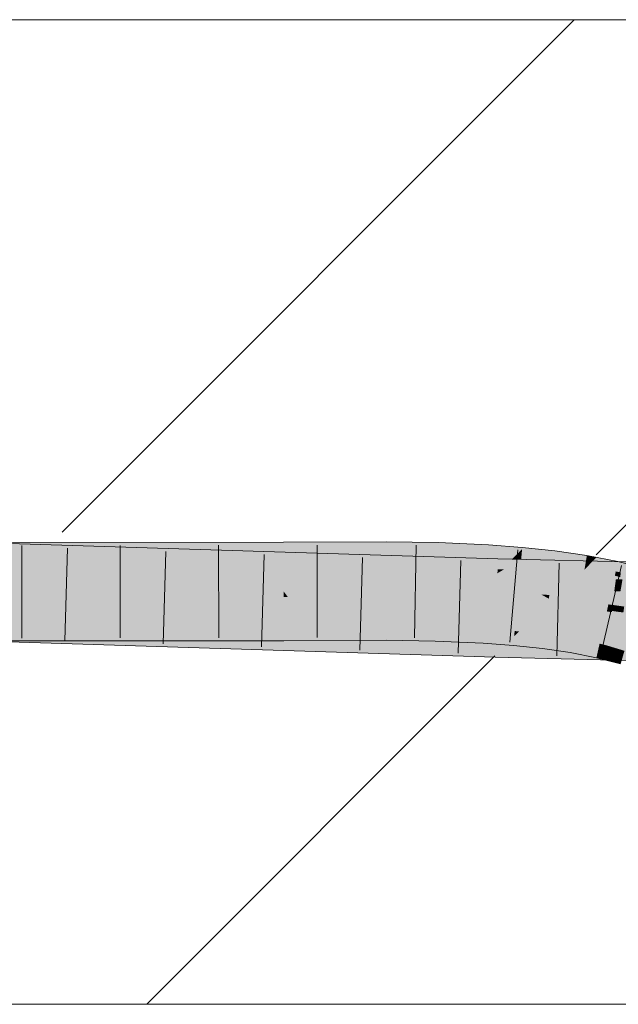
# Model space of a CAD drawing. Extents: x -720 to 300, y 62 to 1107.
# Tile 119 of 250: x 227.03 to 228.55, y 715.6 to 718.1. Entities that reach past the tile are written whole.
import ezdxf
from ezdxf.lldxf.tags import DXFTag

# ---------------------------------------------------------------- set-up
doc = ezdxf.new("R2010")
doc.units = 0
doc.layers.get('0').update_dxf_attribs({"lineweight": 35})
doc.layers.add('E_Detail_Linie_Text_Bem', color=7, linetype='Continuous', lineweight=13)
for name, color, linetype, lineweight, true_color in [('E_Detail_Wandschraffur', 7, 'Continuous', 5, 0xc0c0c0), ('E_Leerrohr 25-A06G9FMB8I', 7, 'Continuous', 9, 0xff8000), ('E_Leerrohr 25-Shading', 7, 'Continuous', 9, 0xff8000)]:
    doc.layers.add(name, color=color, linetype=linetype, lineweight=lineweight, true_color=true_color)
tags = doc.linetypes.add('fein_strichliert', pattern=[4, 1, -2, 1]).pattern_tags.tags
tags[8:9] = [DXFTag(74, 4), DXFTag(75, 0), DXFTag(340, '0'), DXFTag(46, 0.0), DXFTag(50, 0.0), DXFTag(44, 0.0), DXFTag(45, 0.0)]
tags[6:7] = [DXFTag(74, 4), DXFTag(75, 0), DXFTag(340, '0'), DXFTag(46, 0.0), DXFTag(50, 0.0), DXFTag(44, 0.0), DXFTag(45, 0.0)]
tags[4:5] = [DXFTag(74, 4), DXFTag(75, 0), DXFTag(340, '0'), DXFTag(46, 0.0), DXFTag(50, 0.0), DXFTag(44, 0.0), DXFTag(45, 0.0)]

# ---------------------------------------------------------------- blocks, each defined once
blk = doc.blocks.new('Shading-A06G9FDB8I', base_point=(181.435, 714.5839))
at = {"layer": 'E_Leerrohr 25-Shading', "color": 43, "true_color": 0xd7ab7f}
for points in [[(226.9266, 716.744), (227.9528, 716.7314), (226.9268, 716.7606), (228.2435, 716.7303)], [(226.9268, 716.7606), (228.2435, 716.7303), (226.927, 716.7721), (228.2435, 716.7308)], [(227.0108, 716.7444), (227.6992, 716.7471), (227.0108, 716.7491), (227.6992, 716.7642)], [(227.0108, 716.7491), (227.6992, 716.7642), (227.011, 716.7609)], [(227.011, 716.7609), (227.6992, 716.7642), (227.0112, 716.7722), (227.6992, 716.7728)], [(227.96, 716.7662), (227.96, 716.774), (227.6992, 716.7642), (227.6992, 716.7728)], [(227.9599, 716.7486), (227.96, 716.7662), (227.6992, 716.7471), (227.6992, 716.7642)], [(228.091, 716.748), (228.0915, 716.7649), (227.9599, 716.7486), (227.96, 716.7662)], [(228.0915, 716.7649), (228.0917, 716.7719), (227.96, 716.7662), (227.96, 716.774)], [(228.2189, 716.7456), (228.2197, 716.7606), (228.091, 716.748), (228.0915, 716.7649)], [(228.2197, 716.7606), (228.2201, 716.7664), (228.0915, 716.7649), (228.0917, 716.7719)], [(228.2928, 716.7431), (228.305, 716.7555), (228.2189, 716.7456), (228.2197, 716.7606)], [(228.305, 716.7555), (228.3054, 716.7599), (228.2197, 716.7606), (228.2201, 716.7664)], [(228.3039, 716.7427), (228.305, 716.7555), (228.2928, 716.7431)], [(228.3881, 716.7482), (228.305, 716.7555), (228.3869, 716.7386), (228.3039, 716.7427)], [(228.3881, 716.7482), (228.3885, 716.751), (228.305, 716.7555), (228.3054, 716.7599)], [(228.4695, 716.7383), (228.4697, 716.7391), (228.3881, 716.7482), (228.3885, 716.751)], [(226.8163, 716.7429), (226.8162, 716.7408), (227.0412, 716.735)], [(226.8162, 716.7408), (226.8162, 716.7389), (228.2427, 716.704), (228.2425, 716.6942)], [(227.0412, 716.735), (227.9528, 716.7314), (226.8163, 716.7429), (226.8164, 716.7454)], [(227.6992, 716.7394), (226.9185, 716.738), (227.6992, 716.7362), (226.9184, 716.7355)], [(226.9185, 716.739), (227.6992, 716.7422), (226.9186, 716.744), (227.6992, 716.7471)], [(227.6992, 716.7422), (227.0107, 716.7394), (227.6992, 716.7394), (227.0107, 716.7381)], [(228.2427, 716.704), (228.2434, 716.7279), (227.0412, 716.735), (227.9528, 716.7314)], [(227.9599, 716.7444), (227.9599, 716.7486), (227.6992, 716.7422), (227.6992, 716.7471)], [(227.6992, 716.7422), (227.6992, 716.7394), (227.9599, 716.7444), (227.9599, 716.7407)], [(227.6992, 716.7394), (227.6992, 716.7362), (227.9599, 716.7407), (227.9599, 716.7374)], [(228.2434, 716.7279), (228.2435, 716.7303), (227.9528, 716.7314)], [(228.0908, 716.7422), (228.091, 716.748), (227.9599, 716.7444), (227.9599, 716.7486)], [(227.9599, 716.7444), (227.9599, 716.7407), (228.0908, 716.7422), (228.0907, 716.739)], [(227.9599, 716.7407), (227.9599, 716.7374), (228.0907, 716.739), (228.0906, 716.7353)], [(228.0907, 716.739), (228.0906, 716.7353), (228.2183, 716.7344), (228.218, 716.7298)], [(228.0908, 716.7422), (228.0907, 716.739), (228.2184, 716.736), (228.2183, 716.7344)], [(228.2184, 716.736), (228.2189, 716.7456), (228.0908, 716.7422), (228.091, 716.748)], [(228.2183, 716.7344), (228.218, 716.7298), (228.3026, 716.7291), (228.3021, 716.7234)], [(228.2184, 716.736), (228.2183, 716.7344), (228.2803, 716.7305)], [(228.2803, 716.7305), (228.2928, 716.7431), (228.2184, 716.736), (228.2189, 716.7456)], [(228.2434, 716.7279), (228.2427, 716.704), (228.2985, 716.7274), (228.2586, 716.7037)], [(228.3017, 716.7294), (228.2435, 716.7303), (228.2985, 716.7274), (228.2434, 716.7279)], [(228.3017, 716.7294), (228.2435, 716.7308), (228.2435, 716.7303)], [(228.2586, 716.7037), (228.4282, 716.7263), (228.2985, 716.7274)], [(228.5494, 716.7234), (228.4282, 716.7263), (228.5466, 716.7024), (228.2586, 716.7037)], [(228.3026, 716.7291), (228.3039, 716.7427), (228.2803, 716.7305), (228.2928, 716.7431)], [(228.4282, 716.7263), (228.3017, 716.7294), (228.2985, 716.7274)], [(228.3026, 716.7291), (228.3021, 716.7234), (228.3848, 716.7217), (228.3839, 716.7147)], [(228.3039, 716.7427), (228.3026, 716.7291), (228.3869, 716.7386), (228.3848, 716.7217)], [(228.3869, 716.7386), (228.3848, 716.7217), (228.4686, 716.7329), (228.465, 716.7117)], [(228.4695, 716.7383), (228.3881, 716.7482), (228.4686, 716.7329), (228.3869, 716.7386)], [(228.4686, 716.7329), (228.465, 716.7117), (228.4902, 716.7308), (228.4709, 716.7107)], [(228.4936, 716.7344), (228.4695, 716.7383), (228.4902, 716.7308), (228.4686, 716.7329)], [(228.4936, 716.7344), (228.4697, 716.7391), (228.4695, 716.7383)], [(228.5487, 716.7236), (228.5312, 716.7271), (228.4709, 716.7107), (228.4902, 716.7308)], [(228.5312, 716.7271), (228.4936, 716.7344), (228.4902, 716.7308)], [(228.2427, 716.704), (228.2425, 716.6942), (228.2586, 716.7037)], [(228.6648, 716.6896), (228.7541, 716.6941), (228.2425, 716.6942), (228.2586, 716.7037)], [(228.5466, 716.7024), (228.2586, 716.7037), (228.546, 716.6981)], [(228.3848, 716.7217), (228.3839, 716.7147), (228.465, 716.7117), (228.4635, 716.703)], [(228.465, 716.7117), (228.4635, 716.703), (228.4709, 716.7107)], [(228.4709, 716.7107), (228.4635, 716.703), (228.5431, 716.6987), (228.5407, 716.6879)], [(228.5487, 716.7236), (228.4709, 716.7107), (228.5431, 716.6987)], [(228.5431, 716.6987), (228.5761, 716.6917), (228.5487, 716.7236), (228.5795, 716.7158)], [(228.6742, 716.6956), (228.6762, 716.7018), (228.546, 716.6981), (228.5466, 716.7024)], [(228.6821, 716.7202), (228.5494, 716.7234), (228.6762, 716.7018), (228.5466, 716.7024)], [(228.6648, 716.6896), (228.2425, 716.6942), (228.5445, 716.6869)], [(228.556, 716.696), (228.5431, 716.6987), (228.5544, 716.6844), (228.5407, 716.6879)], [(228.5903, 716.6858), (228.6648, 716.6896), (228.5445, 716.6869)], [(226.8099, 716.5474), (228.237, 716.4974), (226.8103, 716.5577), (228.2374, 716.5112)], [(226.8103, 716.5577), (228.2374, 716.5112), (226.8104, 716.5616), (228.2375, 716.517)], [(226.9237, 716.5581), (228.2375, 716.517), (226.9237, 716.5587), (228.2376, 716.5175)], [(227.0076, 716.5437), (227.6995, 716.5465), (227.0078, 716.5546), (227.6995, 716.559)], [(227.0078, 716.5588), (227.0078, 716.5546), (227.6995, 716.5594), (227.6995, 716.559)], [(227.6995, 716.5465), (227.7655, 716.5471), (227.6995, 716.5594), (227.7656, 716.5598)], [(227.7655, 716.5471), (227.9595, 716.5488), (227.7656, 716.5598), (227.9595, 716.5607)], [(227.9595, 716.5488), (228.085, 716.5466), (227.9595, 716.5607), (228.0853, 716.5581)], [(228.0853, 716.5581), (228.0853, 716.5586), (227.9595, 716.5607)], [(228.085, 716.5466), (228.2074, 716.5406), (228.0853, 716.5581), (228.2081, 716.5515)], [(228.0853, 716.5581), (228.2081, 716.5515), (228.0853, 716.5586), (228.2081, 716.5526)], [(228.2081, 716.5526), (228.2082, 716.5533), (228.0853, 716.5586)], [(228.2074, 716.5406), (228.2849, 716.5338), (228.2081, 716.5515), (228.2858, 716.5444)], [(228.286, 716.5458), (228.2861, 716.5474), (228.2081, 716.5526), (228.2082, 716.5533)], [(228.2081, 716.5515), (228.2858, 716.5444), (228.2081, 716.5526), (228.286, 716.5458)], [(226.8092, 716.5256), (228.2365, 716.4808), (226.8099, 716.5474), (228.237, 716.4974)], [(227.0072, 716.5222), (227.6995, 716.5228), (227.0076, 716.5437), (227.6995, 716.5465)], [(227.6995, 716.5465), (227.6995, 716.5228), (227.7655, 716.5471), (227.7652, 716.5231)], [(227.7652, 716.5231), (227.9595, 716.524), (227.7655, 716.5471), (227.9595, 716.5488)], [(227.9595, 716.524), (228.0843, 716.522), (227.9595, 716.5488), (228.085, 716.5466)], [(228.0843, 716.522), (228.2061, 716.5167), (228.085, 716.5466), (228.2074, 716.5406)], [(228.2061, 716.5167), (228.2828, 716.511), (228.2074, 716.5406), (228.2849, 716.5338)], [(228.2828, 716.511), (228.357, 716.503), (228.2849, 716.5338), (228.3597, 716.5243)], [(228.2849, 716.5338), (228.2971, 716.5463), (228.2861, 716.5474)], [(228.2942, 716.5433), (228.2849, 716.5338), (228.361, 716.5345), (228.3597, 716.5243)], [(228.2971, 716.5463), (228.2942, 716.5433), (228.3615, 716.5383), (228.361, 716.5345)], [(228.3615, 716.5383), (228.3616, 716.5393), (228.2971, 716.5463)], [(228.361, 716.5345), (228.3597, 716.5243), (228.4325, 716.5218), (228.4308, 716.5118)], [(228.3615, 716.5383), (228.361, 716.5345), (228.4332, 716.5259), (228.4325, 716.5218)], [(228.3615, 716.5383), (228.4332, 716.5259), (228.3616, 716.5393), (228.4336, 716.5281)], [(228.4336, 716.5281), (228.4337, 716.5287), (228.3616, 716.5393)], [(228.4332, 716.5259), (228.4325, 716.5218), (228.5008, 716.5103), (228.4998, 716.5058)], [(228.4332, 716.5259), (228.5008, 716.5103), (228.4336, 716.5281), (228.5015, 716.5136)], [(228.4336, 716.5281), (228.5015, 716.5136), (228.4337, 716.5287), (228.5018, 716.5147)], [(228.5018, 716.5147), (228.5019, 716.5154), (228.4337, 716.5287)], [(228.49, 716.5052), (228.2374, 716.5112), (228.4896, 716.4908), (228.237, 716.4974)], [(228.4902, 716.5114), (228.2376, 716.5175), (228.49, 716.5052), (228.2374, 716.5112)], [(228.357, 716.503), (228.4276, 716.4926), (228.3597, 716.5243), (228.4308, 716.5118)], [(228.4276, 716.4926), (228.4939, 716.4797), (228.4308, 716.5118), (228.4976, 716.4962)], [(228.4325, 716.5218), (228.4308, 716.5118), (228.4998, 716.5058), (228.4976, 716.4962)], [(228.9338, 716.4792), (228.9392, 716.4945), (228.4896, 716.4908), (228.49, 716.5052)], [(228.9061, 716.4953), (228.9208, 716.501), (228.49, 716.5052), (228.4902, 716.5114)], [(228.5008, 716.5103), (228.4976, 716.4962), (228.5207, 716.5042), (228.5187, 716.4897)], [(228.5015, 716.5136), (228.5008, 716.5103), (228.513, 716.5103)], [(228.5207, 716.5042), (228.5213, 716.508), (228.5008, 716.5103), (228.513, 716.5103)], [(228.5019, 716.5154), (228.5015, 716.5136), (228.5216, 716.5104), (228.513, 716.5103)], [(228.5213, 716.508), (228.5216, 716.5104), (228.513, 716.5103)], [(228.5207, 716.5042), (228.5187, 716.4897), (228.5486, 716.4957), (228.5466, 716.4812)], [(228.5495, 716.502), (228.5216, 716.5104), (228.5486, 716.4957), (228.5207, 716.5042)], [(228.5216, 716.5104), (228.5652, 716.4972), (228.5496, 716.5032), (228.5655, 716.4984)], [(228.5652, 716.4972), (228.5495, 716.502), (228.5634, 716.4912), (228.5486, 716.4957)], [(228.4896, 716.4908), (228.237, 716.4974), (228.4891, 716.4748), (228.2365, 716.4808)], [(228.4891, 716.4748), (229.0072, 716.4623), (228.4896, 716.4908), (228.9738, 716.4781)], [(228.4976, 716.4962), (228.4939, 716.4797), (228.5187, 716.4897), (228.5165, 716.4739)], [(228.5187, 716.4897), (228.5165, 716.4739), (228.5466, 716.4812), (228.5445, 716.4668)], [(228.5445, 716.4668), (228.5555, 716.464), (228.5466, 716.4812), (228.5594, 716.4773)], [(228.5466, 716.4812), (228.5594, 716.4773), (228.5486, 716.4957), (228.5634, 716.4912)]]:
    blk.add_solid(points, dxfattribs=at)
at = {"layer": 'E_Leerrohr 25-Shading', "color": 31, "true_color": 0xfabd7f}
for points in [[(228.2423, 716.6898), (228.2425, 716.6942), (226.8162, 716.7389)], [(226.9184, 716.7355), (227.6993, 716.7033), (226.9265, 716.7355), (227.6993, 716.7061)], [(226.9257, 716.684), (228.2414, 716.6542), (226.9265, 716.7351), (228.2423, 716.6898)], [(227.6993, 716.7061), (227.6992, 716.7362), (226.9265, 716.7355)], [(227.0098, 716.6834), (227.6993, 716.679), (227.0106, 716.7316), (227.6993, 716.7033)], [(227.9598, 716.6959), (227.9599, 716.7374), (227.6993, 716.7061), (227.6992, 716.7362)], [(228.0893, 716.6915), (228.0906, 716.7353), (227.9598, 716.6959), (227.9599, 716.7374)], [(228.2157, 716.6878), (228.218, 716.7298), (228.0893, 716.6915), (228.0906, 716.7353)], [(228.2987, 716.6859), (228.3021, 716.7234), (228.2157, 716.6878), (228.218, 716.7298)], [(227.6993, 716.7033), (227.9598, 716.6924), (227.6993, 716.7061), (227.9598, 716.6959)], [(227.6993, 716.679), (227.9598, 716.6779), (227.6993, 716.7033), (227.9598, 716.6924)], [(228.3801, 716.6846), (228.3839, 716.7147), (228.2987, 716.6859), (228.3021, 716.7234)], [(228.4606, 716.686), (228.4635, 716.703), (228.3802, 716.6859), (228.3839, 716.7147)], [(228.5398, 716.6842), (228.5407, 716.6879), (228.4603, 716.684), (228.4635, 716.703)], [(226.8145, 716.6865), (226.8136, 716.6614), (228.2414, 716.6542), (228.2404, 716.621)], [(227.6993, 716.679), (227.0098, 716.6834), (227.6994, 716.6488), (227.0094, 716.6572)], [(227.6994, 716.6478), (227.9597, 716.649), (227.6993, 716.679), (227.9598, 716.6779)], [(227.9598, 716.6779), (227.9597, 716.649), (228.0888, 716.6759), (228.088, 716.6483)], [(227.9598, 716.6924), (228.0892, 716.6875), (227.9598, 716.6959), (228.0893, 716.6915)], [(227.9598, 716.6779), (228.0888, 716.6759), (227.9598, 716.6924), (228.0892, 716.6875)], [(228.0888, 716.6759), (228.088, 716.6483), (228.2148, 716.6723), (228.2133, 716.6459)], [(228.0888, 716.6759), (228.2148, 716.6723), (228.0892, 716.6875), (228.2154, 716.6835)], [(228.0892, 716.6875), (228.2154, 716.6835), (228.0893, 716.6915), (228.2157, 716.6878)], [(228.2148, 716.6723), (228.2971, 716.6686), (228.2154, 716.6835), (228.2983, 716.6814)], [(228.2154, 716.6835), (228.2983, 716.6814), (228.2157, 716.6878), (228.2987, 716.6859)], [(228.5434, 716.679), (228.2423, 716.6898), (228.5393, 716.6486), (228.2414, 716.6542)], [(228.5434, 716.679), (228.5441, 716.6843), (228.2423, 716.6898), (228.2425, 716.6942)], [(228.5441, 716.6843), (228.5445, 716.6869), (228.2425, 716.6942)], [(228.2971, 716.6686), (228.3774, 716.6638), (228.2983, 716.6814), (228.3795, 716.6799)], [(228.2983, 716.6814), (228.3795, 716.6799), (228.2987, 716.6859), (228.3801, 716.6846)], [(228.3774, 716.6638), (228.4557, 716.6575), (228.3795, 716.6799), (228.4594, 716.679)], [(228.3795, 716.6799), (228.4594, 716.679), (228.3801, 716.6846), (228.4603, 716.684)], [(228.3801, 716.6846), (228.4603, 716.684), (228.3802, 716.6859), (228.4606, 716.686)], [(228.4557, 716.6575), (228.5321, 716.6496), (228.4594, 716.679), (228.5387, 716.6789)], [(228.4594, 716.679), (228.5387, 716.6789), (228.4603, 716.684), (228.5398, 716.6842)], [(228.5321, 716.6496), (228.5744, 716.6793), (228.5387, 716.6789)], [(228.5321, 716.6496), (228.6066, 716.6397), (228.5744, 716.6793), (228.6151, 716.6689)], [(228.5744, 716.6793), (228.5407, 716.6879), (228.5387, 716.6789)], [(228.555, 716.6483), (228.5601, 716.6783), (228.5393, 716.6486), (228.5434, 716.679)], [(228.5885, 716.6774), (228.5903, 716.6858), (228.5434, 716.679), (228.5445, 716.6869)], [(228.2376, 716.5175), (228.24, 716.6058), (226.8104, 716.5623), (226.8133, 716.6506)], [(228.2404, 716.621), (226.8136, 716.6614), (228.24, 716.6068), (226.8133, 716.652)], [(227.0092, 716.6472), (227.6994, 716.6488), (227.0094, 716.6572)], [(228.2131, 716.6415), (228.2941, 716.6354), (228.2148, 716.6723), (228.2971, 716.6686)], [(228.6175, 716.6472), (228.2414, 716.6542), (228.6083, 716.6119), (228.2404, 716.621)], [(228.3531, 716.64), (228.2971, 716.6686), (228.2948, 716.643)], [(228.3774, 716.6638), (228.2971, 716.6686), (228.3743, 716.639), (228.3531, 716.64)], [(228.4557, 716.6575), (228.3774, 716.6638), (228.4516, 716.6335), (228.3743, 716.639)], [(228.4557, 716.6575), (228.4499, 716.6233), (228.5321, 716.6496), (228.5243, 716.6151)], [(228.24, 716.6058), (228.24, 716.6068), (226.9251, 716.6471), (227.0092, 716.6458)], [(227.0092, 716.6456), (227.0078, 716.5588), (227.6994, 716.6342), (227.6995, 716.5594)], [(227.6994, 716.6488), (227.0092, 716.6472), (227.6994, 716.6478)], [(227.0092, 716.6472), (227.6994, 716.6365), (227.6994, 716.6478)], [(227.6994, 716.6365), (227.0092, 716.6472), (227.6994, 716.6342), (227.0092, 716.6456)], [(227.6994, 716.6478), (227.9597, 716.6461), (227.7667, 716.6481)], [(227.9597, 716.6461), (227.6994, 716.6478), (227.9597, 716.6329), (227.708, 716.6364)], [(227.708, 716.6364), (227.6994, 716.6478), (227.6994, 716.6365)], [(227.6994, 716.6365), (227.6994, 716.6342), (227.708, 716.6364), (227.7097, 716.634)], [(227.6994, 716.6342), (227.6995, 716.5618), (227.7097, 716.634), (227.7656, 716.5598)], [(227.9597, 716.6329), (227.708, 716.6364), (227.9597, 716.6304), (227.7097, 716.634)], [(227.7097, 716.634), (227.7656, 716.5598), (227.9597, 716.6304), (227.9595, 716.5607)], [(227.9597, 716.6461), (227.9597, 716.649), (227.7667, 716.6481)], [(227.9597, 716.6304), (227.9595, 716.5607), (228.0874, 716.6272), (228.0853, 716.5586)], [(227.9597, 716.649), (228.088, 716.647), (228.088, 716.6483)], [(228.0879, 716.6435), (228.088, 716.647), (227.9597, 716.6461), (227.9597, 716.649)], [(227.9597, 716.6461), (227.9597, 716.6329), (228.0879, 716.6435), (228.0874, 716.6298)], [(228.0874, 716.6298), (227.9597, 716.6329), (228.0874, 716.6272), (227.9597, 716.6304)], [(228.0874, 716.6272), (228.0853, 716.5586), (228.212, 716.6224), (228.2082, 716.5533)], [(228.0879, 716.6435), (228.0874, 716.6298), (228.213, 716.6392), (228.2122, 716.6251)], [(228.2122, 716.6251), (228.0874, 716.6298), (228.212, 716.6224), (228.0874, 716.6272)], [(228.213, 716.6392), (228.2131, 716.6415), (228.0879, 716.6435), (228.088, 716.647)], [(228.088, 716.6483), (228.088, 716.647), (228.2133, 716.6459), (228.2131, 716.6415)], [(228.2928, 716.6208), (228.2122, 716.6251), (228.2925, 716.618), (228.212, 716.6224)], [(228.213, 716.6392), (228.2122, 716.6251), (228.2941, 716.6351), (228.2928, 716.6208)], [(228.2941, 716.6351), (228.2941, 716.6354), (228.213, 716.6392), (228.2131, 716.6415)], [(228.3713, 716.6154), (228.3728, 716.627), (228.2928, 716.6208), (228.2941, 716.6354)], [(228.2941, 716.6354), (228.3731, 716.6299), (228.2945, 716.6395), (228.3624, 716.6353)], [(228.3731, 716.6299), (228.2941, 716.6354), (228.3029, 716.6345)], [(228.3624, 716.6353), (228.3531, 716.64), (228.2945, 716.6395), (228.2948, 716.643)], [(228.3029, 716.6345), (228.3728, 716.627), (228.3731, 716.6299)], [(228.3531, 716.64), (228.3731, 716.6299), (228.3743, 716.639)], [(228.4474, 716.6086), (228.4486, 716.6158), (228.3713, 716.6154), (228.3728, 716.627)], [(228.4499, 716.6233), (228.3731, 716.6299), (228.4489, 716.6173), (228.3728, 716.627)], [(228.3728, 716.627), (228.4486, 716.6158), (228.4489, 716.6173)], [(228.3743, 716.639), (228.3731, 716.6299), (228.4516, 716.6335), (228.4499, 716.6233)], [(228.5695, 716.6446), (228.5321, 716.6496), (228.5646, 716.6095), (228.5243, 716.6151)], [(228.212, 716.6224), (228.2082, 716.5533), (228.2925, 716.618), (228.2861, 716.5474)], [(228.6842, 716.5952), (228.24, 716.6058), (228.9208, 716.501), (228.2376, 716.5175)], [(228.5749, 716.6127), (228.2404, 716.621), (228.5717, 716.5978), (228.24, 716.6058)], [(228.2925, 716.618), (228.2861, 716.5474), (228.3709, 716.6124), (228.3616, 716.5393)], [(228.2928, 716.6208), (228.2925, 716.618), (228.3713, 716.6154), (228.3709, 716.6124)], [(228.4469, 716.6056), (228.3709, 716.6124), (228.4345, 716.5334), (228.3634, 716.5532)], [(228.3713, 716.6154), (228.3709, 716.6124), (228.4474, 716.6086), (228.4469, 716.6056)], [(228.5203, 716.5972), (228.4469, 716.6056), (228.5019, 716.5154), (228.4345, 716.5334)], [(228.4474, 716.6086), (228.4469, 716.6056), (228.521, 716.6003), (228.5203, 716.5972)], [(228.521, 716.6003), (228.5213, 716.6016), (228.4474, 716.6086), (228.4486, 716.6158)], [(228.4499, 716.6233), (228.4486, 716.6158), (228.5243, 716.6151), (228.5213, 716.6016)], [(228.5339, 716.5984), (228.521, 716.6003), (228.5335, 716.5953), (228.5203, 716.5972)], [(228.5213, 716.6016), (228.521, 716.6003), (228.5339, 716.5984)], [(228.5339, 716.5984), (228.536, 716.6135), (228.5213, 716.6016), (228.5243, 716.6151)], [(228.536, 716.6135), (228.5339, 716.5984), (228.5646, 716.6095), (228.5634, 716.6016)], [(228.5634, 716.6016), (228.5339, 716.5984), (228.5624, 716.5944)], [(228.5203, 716.5972), (228.5019, 716.5154), (228.5335, 716.5953), (228.5216, 716.5104)], [(228.5339, 716.5984), (228.5216, 716.5104), (228.562, 716.5912), (228.5496, 716.5032)], [(228.5922, 716.5901), (228.5339, 716.5984), (228.5913, 716.5871), (228.562, 716.5912)], [(227.6995, 716.5594), (227.7656, 716.5598), (227.6995, 716.5618)], [(228.3634, 716.5532), (228.3616, 716.5393), (228.4345, 716.5334), (228.4337, 716.5287)], [(228.4345, 716.5334), (228.4337, 716.5287), (228.5019, 716.5154)]]:
    blk.add_solid(points, dxfattribs=at)
blk = doc.blocks.new('Referenz-A06G9FMD8I')
at = {"layer": 'E_Detail_Linie_Text_Bem', "linetype": 'Continuous', "ltscale": 0.13}
for p, q in [((199.5704, 718.0996), (259.5484, 718.0996)), ((259.5484, 715.5996), (211.5704, 715.5996))]:
    blk.add_line(p, q, dxfattribs=at)
at = {"layer": 'E_Detail_Wandschraffur', "linetype": 'fein_strichliert', "ltscale": 0.13}
blk.add_line((227.1361, 716.7984), (228.4373, 718.0996), dxfattribs=at)
at = {"layer": 'E_Detail_Wandschraffur', "linetype": 'ByBlock', "ltscale": 0.13}
for p, q in [((228.4931, 716.7412), (229.8515, 718.0996)), ((227.3515, 715.5996), (228.2359, 716.4841))]:
    blk.add_line(p, q, dxfattribs=at)
at = {"layer": 'E_Leerrohr 25-A06G9FMB8I', "linetype": 'Continuous', "ltscale": 0.13}
for p, q in [((228.2435, 716.7308), (226.8174, 716.7755)), ((227.6992, 716.7728), (225.788, 716.771)), ((227.0342, 716.7647), (227.0339, 716.5297)), ((227.1503, 716.7576), (227.1429, 716.5227)), ((227.2841, 716.7649), (227.2841, 716.5299)), ((227.534, 716.7652), (227.5342, 716.5302)), ((227.96, 716.774), (227.6992, 716.7728)), ((227.7841, 716.7657), (227.7841, 716.5307)), ((228.0917, 716.7719), (227.96, 716.774)), ((228.0362, 716.7653), (228.0319, 716.5304)), ((228.2201, 716.7663), (228.0917, 716.7719)), ((228.3054, 716.7599), (228.2201, 716.7663)), ((228.2939, 716.7533), (228.2736, 716.5192)), ((228.3885, 716.751), (228.3054, 716.7599)), ((228.4697, 716.7391), (228.3885, 716.751)), ((227.4001, 716.7497), (227.3929, 716.5148)), ((227.6499, 716.7419), (227.6429, 716.507)), ((227.8996, 716.734), (227.8929, 716.4991)), ((228.1494, 716.7262), (228.1428, 716.4913)), ((229.6324, 716.6974), (228.2435, 716.7308)), ((228.5487, 716.7236), (228.4697, 716.7391)), ((228.3992, 716.7195), (228.3929, 716.4846)), ((228.5575, 716.7136), (228.5041, 716.4848)), ((228.6253, 716.704), (228.5487, 716.7236)), ((228.2365, 716.4809), (226.8092, 716.5256)), ((227.6995, 716.5228), (225.7864, 716.521)), ((227.9595, 716.524), (227.6995, 716.5228)), ((228.0843, 716.522), (227.9595, 716.524)), ((228.2061, 716.5167), (228.0843, 716.522)), ((228.2828, 716.511), (228.2061, 716.5167)), ((228.357, 716.503), (228.2828, 716.511)), ((228.4276, 716.4926), (228.357, 716.503)), ((229.628, 716.4474), (228.2365, 716.4809)), ((228.4939, 716.4797), (228.4276, 716.4926)), ((228.5555, 716.464), (228.4939, 716.4797))]:
    blk.add_line(p, q, dxfattribs=at)

msp = doc.modelspace()

# ---------------------------------------------------------------- block references
at = {"color": 8, "lineweight": 25, "ltscale": 0.25, "true_color": 0x808080}
msp.add_blockref('Referenz-A06G9FMD8I', (0, 0), dxfattribs=at)
msp.add_blockref('Shading-A06G9FDB8I', (181.435, 714.5839))

doc.saveas('drawing.dxf')
